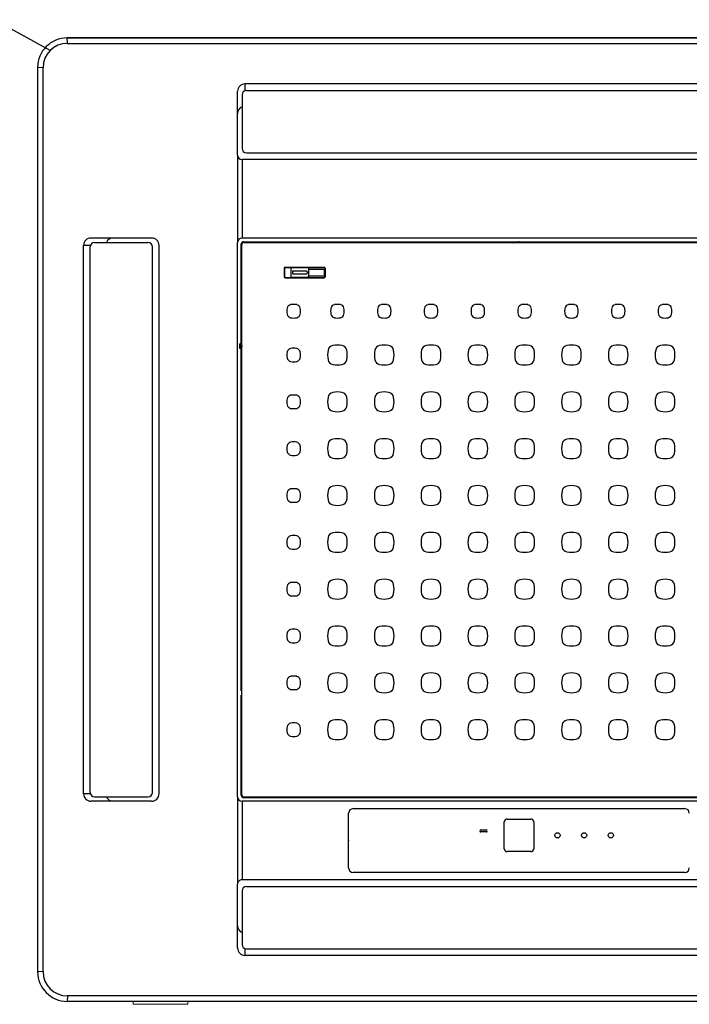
# Model space of a CAD drawing. Header units: millimetres. Extents: x -84458 to 77911, y -55868 to -29230.
# Tile 6 of 103: x 68121 to 68166, y -33570 to -33503. Entities that reach past the tile are written whole.
import ezdxf

# ---------------------------------------------------------------- set-up
doc = ezdxf.new("R2010")
doc.units = ezdxf.units.MM
doc.layers.add('obwód gniazd', color=1, linetype='Continuous', lineweight=25)
doc.layers.add('z -CO', color=7, linetype='Continuous', lineweight=40)

msp = doc.modelspace()

# ---------------------------------------------------------------- linework, layer by layer
at = {"layer": 'obwód gniazd'}
for p, q in [((68122.914, -33505.253), (68097.734, -33491.517)), ((68124.064, -33504.403), (68185.064, -33504.403)), ((68124.064, -33504.403), (68185.064, -33504.403)), ((68185.064, -33504.403), (68124.064, -33504.403)), ((68124.073, -33504.773), (68124.064, -33504.403)), ((68124.073, -33504.773), (68185.054, -33504.773)), ((68122.064, -33506.403), (68122.064, -33567.403)), ((68122.433, -33506.413), (68122.064, -33506.403)), ((68122.433, -33567.394), (68122.433, -33506.413)), ((68173.064, -33507.503), (68136.067, -33507.503)), ((68136.067, -33507.953), (68136.067, -33507.503)), ((68135.564, -33509.503), (68135.564, -33508.003)), ((68136.164, -33507.953), (68172.964, -33507.953)), ((68135.864, -33508.253), (68135.864, -33511.853)), ((68135.564, -33512.303), (68135.564, -33509.503)), ((68135.564, -33512.303), (68135.564, -33511.951)), ((68136.164, -33512.153), (68172.964, -33512.153)), ((68135.564, -33512.303), (68135.564, -33518.203)), ((68173.264, -33512.603), (68135.864, -33512.603)), ((68135.864, -33512.603), (68135.864, -33517.903)), ((68129.764, -33517.903), (68125.664, -33517.903)), ((68173.264, -33517.903), (68135.864, -33517.903)), ((68138.381, -33517.903), (68135.864, -33517.903)), ((68135.964, -33518.153), (68173.164, -33518.153)), ((68125.164, -33555.403), (68125.164, -33518.403)), ((68125.614, -33518.403), (68125.164, -33518.403)), ((68125.614, -33555.303), (68125.614, -33518.503)), ((68125.914, -33518.203), (68129.514, -33518.203)), ((68129.814, -33555.303), (68129.814, -33518.503)), ((68130.264, -33555.403), (68130.264, -33518.403)), ((68135.564, -33555.603), (68135.564, -33518.203)), ((68135.814, -33525.053), (68135.814, -33518.303)), ((68135.856, -33555.461), (68135.856, -33518.345)), ((68136.006, -33518.195), (68173.122, -33518.195)), ((68138.702, -33519.943), (68138.702, -33520.513)), ((68138.724, -33519.943), (68138.724, -33520.513)), ((68138.774, -33519.871), (68141.414, -33519.871)), ((68138.774, -33519.893), (68141.414, -33519.893)), ((68139.164, -33519.893), (68139.164, -33520.563)), ((68139.214, -33519.898), (68140.314, -33519.898)), ((68139.314, -33520.128), (68140.214, -33520.128)), ((68140.364, -33519.893), (68140.364, -33520.563)), ((68140.364, -33520.003), (68141.414, -33520.003)), ((68141.414, -33520.003), (68141.414, -33520.453)), ((68141.464, -33519.943), (68141.464, -33520.513)), ((68141.486, -33519.943), (68141.486, -33520.513)), ((68138.774, -33520.563), (68141.414, -33520.563)), ((68138.774, -33520.585), (68141.414, -33520.585)), ((68139.214, -33520.538), (68140.314, -33520.538)), ((68139.264, -33520.178), (68139.264, -33520.278)), ((68139.314, -33520.328), (68140.214, -33520.328)), ((68140.264, -33520.178), (68140.264, -33520.278)), ((68140.364, -33520.453), (68141.414, -33520.453)), ((68135.662, -33525.203), (68135.898, -33525.203)), ((68135.814, -33525.053), (68135.714, -33525.053)), ((68135.714, -33525.353), (68135.714, -33525.053)), ((68135.714, -33525.053), (68135.732, -33525.071)), ((68135.732, -33525.335), (68135.714, -33525.353)), ((68135.814, -33525.353), (68135.714, -33525.353)), ((68135.832, -33525.071), (68135.732, -33525.071)), ((68135.732, -33525.335), (68135.732, -33525.071)), ((68135.832, -33525.335), (68135.732, -33525.335)), ((68135.832, -33525.071), (68135.814, -33525.053)), ((68135.814, -33525.353), (68135.832, -33525.335)), ((68135.814, -33548.453), (68135.814, -33525.353)), ((68135.832, -33525.335), (68135.832, -33525.071)), ((68135.814, -33555.503), (68135.814, -33548.753)), ((68125.614, -33555.403), (68125.164, -33555.403)), ((68129.764, -33555.903), (68125.664, -33555.903)), ((68125.914, -33555.603), (68129.514, -33555.603)), ((68135.564, -33555.603), (68135.564, -33561.503)), ((68172.843, -33555.903), (68135.864, -33555.903)), ((68135.864, -33555.903), (68135.864, -33561.203)), ((68135.964, -33555.653), (68173.164, -33555.653)), ((68136.006, -33555.611), (68173.122, -33555.611)), ((68144.064, -33555.645), (68165.064, -33555.645)), ((68143.364, -33556.403), (68165.764, -33556.403)), ((68143.064, -33560.403), (68143.064, -33556.703)), ((68153.564, -33559.103), (68153.564, -33557.303)), ((68153.764, -33557.103), (68155.364, -33557.103)), ((68155.564, -33557.303), (68155.564, -33559.103)), ((68151.989, -33557.828), (68152.339, -33557.828)), ((68152.339, -33557.978), (68151.989, -33557.978)), ((68155.364, -33559.303), (68153.764, -33559.303)), ((68173.264, -33561.203), (68135.866, -33561.203)), ((68165.764, -33560.703), (68143.364, -33560.703)), ((68135.564, -33565.803), (68135.564, -33561.503)), ((68135.865, -33561.958), (68135.865, -33565.558)), ((68136.165, -33561.658), (68172.965, -33561.658)), ((68136.064, -33565.841), (68136.064, -33566.303)), ((68136.165, -33565.858), (68172.965, -33565.858)), ((68173.064, -33566.303), (68136.067, -33566.303)), ((68122.433, -33567.394), (68122.064, -33567.403)), ((68124.073, -33569.034), (68124.064, -33569.403)), ((68185.054, -33569.034), (68124.073, -33569.034)), ((68185.064, -33569.403), (68124.064, -33569.403))]:
    msp.add_line(p, q, dxfattribs=at)
for centre in [(68157.164, -33558.203), (68158.964, -33558.203), (68160.764, -33558.203)]:
    msp.add_circle(centre, 0.175, dxfattribs=at)
for centre, radius, start, end in [((68124.064, -33506.403), 2, 90, 180), ((68124.073, -33506.413), 1.64, 90, 180), ((68136.064, -33508.003), 0.5, 89.99998, 180), ((68136.164, -33508.253), 0.3, 90, 180), ((68136.064, -33509.503), 0.5, 113.5632, 180), ((68136.164, -33511.853), 0.3, 180, 270), ((68135.864, -33512.303), 0.3, 180, 269.99998), ((68125.664, -33518.403), 0.5, 90, 180), ((68127.164, -33518.403), 0.5, 90, 156.42182), ((68129.764, -33518.403), 0.5, 0, 90), ((68135.864, -33518.203), 0.3, 90, 180), ((68135.964, -33518.303), 0.15, 90, 180), ((68125.914, -33518.503), 0.3, 90, 180), ((68129.514, -33518.503), 0.3, 0, 90), ((68136.006, -33518.345), 0.15, 90, 180), ((68138.774, -33519.943), 0.072, 90, 180), ((68138.774, -33519.943), 0.05, 90, 180), ((68139.214, -33519.948), 0.05, 90, 180), ((68139.314, -33520.178), 0.05, 90, 180), ((68140.214, -33520.178), 0.05, 0, 90), ((68140.314, -33519.948), 0.05, 0, 90), ((68141.414, -33519.943), 0.072, 0, 90), ((68141.414, -33519.943), 0.05, 0, 90), ((68138.774, -33520.513), 0.072, 180, 270), ((68138.774, -33520.513), 0.05, 180, 270), ((68139.214, -33520.488), 0.05, 180, 270), ((68139.314, -33520.278), 0.05, 180, 270), ((68140.214, -33520.278), 0.05, 270, 0), ((68140.314, -33520.488), 0.05, 270, 0), ((68141.414, -33520.513), 0.05, 270, 0), ((68141.414, -33520.513), 0.072, 270, 0), ((68139.941, -33522.84), 1.05, 168.79736, 191.20264), ((68139.205, -33522.695), 0.3, 101.20264, 168.79736), ((68139.351, -33523.43), 1.05, 78.79736, 101.20264), ((68139.497, -33522.695), 0.3, 11.20264, 78.79736), ((68138.761, -33522.84), 1.05, 348.79736, 11.20264), ((68142.896, -33522.84), 1.05, 168.79736, 191.20264), ((68142.16, -33522.695), 0.3, 101.20264, 168.79736), ((68142.306, -33523.43), 1.05, 78.79736, 101.20264), ((68142.452, -33522.695), 0.3, 11.20264, 78.79736), ((68141.716, -33522.84), 1.05, 348.79736, 11.20264), ((68146.056, -33522.84), 1.05, 168.79736, 191.20264), ((68145.32, -33522.695), 0.3, 101.20264, 168.79736), ((68145.466, -33523.43), 1.05, 78.79736, 101.20264), ((68145.612, -33522.695), 0.3, 11.20264, 78.79736), ((68144.876, -33522.84), 1.05, 348.79736, 11.20264), ((68149.216, -33522.84), 1.05, 168.79736, 191.20264), ((68148.48, -33522.695), 0.3, 101.20264, 168.79736), ((68148.626, -33523.43), 1.05, 78.79736, 101.20264), ((68148.772, -33522.695), 0.3, 11.20264, 78.79736), ((68148.036, -33522.84), 1.05, 348.79736, 11.20264), ((68152.376, -33522.84), 1.05, 168.79736, 191.20264), ((68151.64, -33522.695), 0.3, 101.20264, 168.79736), ((68151.786, -33523.43), 1.05, 78.79736, 101.20264), ((68151.932, -33522.695), 0.3, 11.20264, 78.79736), ((68151.196, -33522.84), 1.05, 348.79736, 11.20264), ((68155.536, -33522.84), 1.05, 168.79736, 191.20264), ((68154.8, -33522.695), 0.3, 101.20264, 168.79736), ((68154.946, -33523.43), 1.05, 78.79736, 101.20264), ((68155.092, -33522.695), 0.3, 11.20264, 78.79736), ((68154.356, -33522.84), 1.05, 348.79736, 11.20264), ((68158.696, -33522.84), 1.05, 168.79736, 191.20264), ((68157.96, -33522.695), 0.3, 101.20264, 168.79736), ((68158.106, -33523.43), 1.05, 78.79736, 101.20264), ((68158.252, -33522.695), 0.3, 11.20264, 78.79736), ((68157.516, -33522.84), 1.05, 348.79736, 11.20264), ((68161.856, -33522.84), 1.05, 168.79736, 191.20264), ((68161.12, -33522.695), 0.3, 101.20264, 168.79736), ((68161.266, -33523.43), 1.05, 78.79736, 101.20264), ((68161.412, -33522.695), 0.3, 11.20264, 78.79736), ((68160.676, -33522.84), 1.05, 348.79736, 11.20264), ((68165.016, -33522.84), 1.05, 168.79736, 191.20264), ((68164.28, -33522.695), 0.3, 101.20264, 168.79736), ((68164.426, -33523.43), 1.05, 78.79736, 101.20264), ((68164.572, -33522.695), 0.3, 11.20264, 78.79736), ((68163.836, -33522.84), 1.05, 348.79736, 11.20264), ((68139.205, -33522.986), 0.3, 191.20264, 258.79736), ((68139.351, -33522.25), 1.05, 258.79736, 281.20264), ((68139.497, -33522.986), 0.3, 281.20264, 348.79736), ((68142.16, -33522.986), 0.3, 191.20264, 258.79736), ((68142.306, -33522.25), 1.05, 258.79736, 281.20264), ((68142.452, -33522.986), 0.3, 281.20264, 348.79736), ((68145.32, -33522.986), 0.3, 191.20264, 258.79736), ((68145.466, -33522.25), 1.05, 258.79736, 281.20264), ((68145.612, -33522.986), 0.3, 281.20264, 348.79736), ((68148.48, -33522.986), 0.3, 191.20264, 258.79736), ((68148.626, -33522.25), 1.05, 258.79736, 281.20264), ((68148.772, -33522.986), 0.3, 281.20264, 348.79736), ((68151.64, -33522.986), 0.3, 191.20264, 258.79736), ((68151.786, -33522.25), 1.05, 258.79736, 281.20264), ((68151.932, -33522.986), 0.3, 281.20264, 348.79736), ((68154.8, -33522.986), 0.3, 191.20264, 258.79736), ((68154.946, -33522.25), 1.05, 258.79736, 281.20264), ((68155.092, -33522.986), 0.3, 281.20264, 348.79736), ((68157.96, -33522.986), 0.3, 191.20264, 258.79736), ((68158.106, -33522.25), 1.05, 258.79736, 281.20264), ((68158.252, -33522.986), 0.3, 281.20264, 348.79736), ((68161.12, -33522.986), 0.3, 191.20264, 258.79736), ((68161.266, -33522.25), 1.05, 258.79736, 281.20264), ((68161.412, -33522.986), 0.3, 281.20264, 348.79736), ((68164.28, -33522.986), 0.3, 191.20264, 258.79736), ((68164.426, -33522.25), 1.05, 258.79736, 281.20264), ((68164.572, -33522.986), 0.3, 281.20264, 348.79736), ((68139.205, -33525.65), 0.3, 101.20264, 168.79736), ((68139.351, -33526.385), 1.05, 78.79736, 101.20264), ((68139.497, -33525.65), 0.3, 11.20264, 78.79736), ((68143.287, -33525.795), 1.646, 168.83023, 191.16977), ((68142.065, -33525.554), 0.4, 101.16977, 168.83023), ((68142.306, -33526.776), 1.646, 78.83023, 101.16977), ((68142.548, -33525.554), 0.4, 11.16977, 78.83023), ((68141.325, -33525.795), 1.646, 348.83023, 11.16977), ((68146.447, -33525.795), 1.646, 168.83023, 191.16977), ((68145.225, -33525.554), 0.4, 101.16977, 168.83023), ((68145.466, -33526.776), 1.646, 78.83023, 101.16977), ((68145.708, -33525.554), 0.4, 11.16977, 78.83023), ((68144.485, -33525.795), 1.646, 348.83023, 11.16977), ((68149.607, -33525.795), 1.646, 168.83023, 191.16977), ((68148.385, -33525.554), 0.4, 101.16977, 168.83023), ((68148.626, -33526.776), 1.646, 78.83023, 101.16977), ((68148.868, -33525.554), 0.4, 11.16977, 78.83023), ((68147.645, -33525.795), 1.646, 348.83023, 11.16977), ((68152.767, -33525.795), 1.646, 168.83023, 191.16977), ((68151.545, -33525.554), 0.4, 101.16977, 168.83023), ((68151.786, -33526.776), 1.646, 78.83023, 101.16977), ((68152.028, -33525.554), 0.4, 11.16977, 78.83023), ((68150.805, -33525.795), 1.646, 348.83023, 11.16977), ((68155.927, -33525.795), 1.646, 168.83023, 191.16977), ((68154.705, -33525.554), 0.4, 101.16977, 168.83023), ((68154.946, -33526.776), 1.646, 78.83023, 101.16977), ((68155.188, -33525.554), 0.4, 11.16977, 78.83023), ((68153.965, -33525.795), 1.646, 348.83023, 11.16977), ((68159.087, -33525.795), 1.646, 168.83023, 191.16977), ((68157.865, -33525.554), 0.4, 101.16977, 168.83023), ((68158.106, -33526.776), 1.646, 78.83023, 101.16977), ((68158.348, -33525.554), 0.4, 11.16977, 78.83023), ((68157.125, -33525.795), 1.646, 348.83023, 11.16977), ((68162.247, -33525.795), 1.646, 168.83023, 191.16977), ((68161.025, -33525.554), 0.4, 101.16977, 168.83023), ((68161.266, -33526.776), 1.646, 78.83023, 101.16977), ((68161.508, -33525.554), 0.4, 11.16977, 78.83023), ((68160.285, -33525.795), 1.646, 348.83023, 11.16977), ((68165.407, -33525.795), 1.646, 168.83023, 191.16977), ((68164.185, -33525.554), 0.4, 101.16977, 168.83023), ((68164.426, -33526.776), 1.646, 78.83023, 101.16977), ((68164.668, -33525.554), 0.4, 11.16977, 78.83023), ((68163.445, -33525.795), 1.646, 348.83023, 11.16977), ((68139.941, -33525.795), 1.05, 168.79736, 191.20264), ((68139.205, -33525.941), 0.3, 191.20264, 258.79736), ((68139.497, -33525.941), 0.3, 281.20264, 348.79736), ((68138.761, -33525.795), 1.05, 348.79736, 11.20264), ((68142.065, -33526.037), 0.4, 191.16977, 258.83023), ((68142.548, -33526.037), 0.4, 281.16977, 348.83023), ((68145.225, -33526.037), 0.4, 191.16977, 258.83023), ((68145.708, -33526.037), 0.4, 281.16977, 348.83023), ((68148.385, -33526.037), 0.4, 191.16977, 258.83023), ((68148.868, -33526.037), 0.4, 281.16977, 348.83023), ((68151.545, -33526.037), 0.4, 191.16977, 258.83023), ((68152.028, -33526.037), 0.4, 281.16977, 348.83023), ((68154.705, -33526.037), 0.4, 191.16977, 258.83023), ((68155.188, -33526.037), 0.4, 281.16977, 348.83023), ((68157.865, -33526.037), 0.4, 191.16977, 258.83023), ((68158.348, -33526.037), 0.4, 281.16977, 348.83023), ((68161.025, -33526.037), 0.4, 191.16977, 258.83023), ((68161.508, -33526.037), 0.4, 281.16977, 348.83023), ((68164.185, -33526.037), 0.4, 191.16977, 258.83023), ((68164.668, -33526.037), 0.4, 281.16977, 348.83023), ((68139.351, -33525.205), 1.05, 258.79736, 281.20264), ((68142.306, -33524.814), 1.646, 258.83023, 281.16977), ((68145.466, -33524.814), 1.646, 258.83023, 281.16977), ((68148.626, -33524.814), 1.646, 258.83023, 281.16977), ((68151.786, -33524.814), 1.646, 258.83023, 281.16977), ((68154.946, -33524.814), 1.646, 258.83023, 281.16977), ((68158.106, -33524.814), 1.646, 258.83023, 281.16977), ((68161.266, -33524.814), 1.646, 258.83023, 281.16977), ((68164.426, -33524.814), 1.646, 258.83023, 281.16977), ((68139.941, -33528.955), 1.05, 168.79736, 191.20264), ((68139.205, -33528.81), 0.3, 101.20264, 168.79736), ((68139.351, -33529.545), 1.05, 78.79736, 101.20264), ((68139.497, -33528.81), 0.3, 11.20264, 78.79736), ((68138.761, -33528.955), 1.05, 348.79736, 11.20264), ((68143.287, -33528.955), 1.646, 168.83023, 191.16977), ((68142.065, -33528.714), 0.4, 101.16977, 168.83023), ((68142.306, -33529.936), 1.646, 78.83023, 101.16977), ((68142.548, -33528.714), 0.4, 11.16977, 78.83023), ((68141.325, -33528.955), 1.646, 348.83023, 11.16977), ((68146.447, -33528.955), 1.646, 168.83023, 191.16977), ((68145.225, -33528.714), 0.4, 101.16977, 168.83023), ((68145.466, -33529.936), 1.646, 78.83023, 101.16977), ((68145.708, -33528.714), 0.4, 11.16977, 78.83023), ((68144.485, -33528.955), 1.646, 348.83023, 11.16977), ((68149.607, -33528.955), 1.646, 168.83023, 191.16977), ((68148.385, -33528.714), 0.4, 101.16977, 168.83023), ((68148.626, -33529.936), 1.646, 78.83023, 101.16977), ((68148.868, -33528.714), 0.4, 11.16977, 78.83023), ((68147.645, -33528.955), 1.646, 348.83023, 11.16977), ((68152.767, -33528.955), 1.646, 168.83023, 191.16977), ((68151.545, -33528.714), 0.4, 101.16977, 168.83023), ((68151.786, -33529.936), 1.646, 78.83023, 101.16977), ((68152.028, -33528.714), 0.4, 11.16977, 78.83023), ((68150.805, -33528.955), 1.646, 348.83023, 11.16977), ((68155.927, -33528.955), 1.646, 168.83023, 191.16977), ((68154.705, -33528.714), 0.4, 101.16977, 168.83023), ((68154.946, -33529.936), 1.646, 78.83023, 101.16977), ((68155.188, -33528.714), 0.4, 11.16977, 78.83023), ((68153.965, -33528.955), 1.646, 348.83023, 11.16977), ((68159.087, -33528.955), 1.646, 168.83023, 191.16977), ((68157.865, -33528.714), 0.4, 101.16977, 168.83023), ((68158.106, -33529.936), 1.646, 78.83023, 101.16977), ((68158.348, -33528.714), 0.4, 11.16977, 78.83023), ((68157.125, -33528.955), 1.646, 348.83023, 11.16977), ((68162.247, -33528.955), 1.646, 168.83023, 191.16977), ((68161.025, -33528.714), 0.4, 101.16977, 168.83023), ((68161.266, -33529.936), 1.646, 78.83023, 101.16977), ((68161.508, -33528.714), 0.4, 11.16977, 78.83023), ((68160.285, -33528.955), 1.646, 348.83023, 11.16977), ((68165.407, -33528.955), 1.646, 168.83023, 191.16977), ((68164.185, -33528.714), 0.4, 101.16977, 168.83023), ((68164.426, -33529.936), 1.646, 78.83023, 101.16977), ((68164.668, -33528.714), 0.4, 11.16977, 78.83023), ((68163.445, -33528.955), 1.646, 348.83023, 11.16977), ((68139.205, -33529.101), 0.3, 191.20264, 258.79736), ((68139.351, -33528.365), 1.05, 258.79736, 281.20264), ((68139.497, -33529.101), 0.3, 281.20264, 348.79736), ((68142.065, -33529.197), 0.4, 191.16977, 258.83023), ((68142.548, -33529.197), 0.4, 281.16977, 348.83023), ((68145.225, -33529.197), 0.4, 191.16977, 258.83023), ((68145.708, -33529.197), 0.4, 281.16977, 348.83023), ((68148.385, -33529.197), 0.4, 191.16977, 258.83023), ((68148.868, -33529.197), 0.4, 281.16977, 348.83023), ((68151.545, -33529.197), 0.4, 191.16977, 258.83023), ((68152.028, -33529.197), 0.4, 281.16977, 348.83023), ((68154.705, -33529.197), 0.4, 191.16977, 258.83023), ((68155.188, -33529.197), 0.4, 281.16977, 348.83023), ((68157.865, -33529.197), 0.4, 191.16977, 258.83023), ((68158.348, -33529.197), 0.4, 281.16977, 348.83023), ((68161.025, -33529.197), 0.4, 191.16977, 258.83023), ((68161.508, -33529.197), 0.4, 281.16977, 348.83023), ((68164.185, -33529.197), 0.4, 191.16977, 258.83023), ((68164.668, -33529.197), 0.4, 281.16977, 348.83023), ((68142.306, -33527.974), 1.646, 258.83023, 281.16977), ((68145.466, -33527.974), 1.646, 258.83023, 281.16977), ((68148.626, -33527.974), 1.646, 258.83023, 281.16977), ((68151.786, -33527.974), 1.646, 258.83023, 281.16977), ((68154.946, -33527.974), 1.646, 258.83023, 281.16977), ((68158.106, -33527.974), 1.646, 258.83023, 281.16977), ((68161.266, -33527.974), 1.646, 258.83023, 281.16977), ((68164.426, -33527.974), 1.646, 258.83023, 281.16977), ((68142.306, -33533.096), 1.646, 78.83023, 101.16977), ((68145.466, -33533.096), 1.646, 78.83023, 101.16977), ((68148.626, -33533.096), 1.646, 78.83023, 101.16977), ((68151.786, -33533.096), 1.646, 78.83023, 101.16977), ((68154.946, -33533.096), 1.646, 78.83023, 101.16977), ((68158.106, -33533.096), 1.646, 78.83023, 101.16977), ((68161.266, -33533.096), 1.646, 78.83023, 101.16977), ((68164.426, -33533.096), 1.646, 78.83023, 101.16977), ((68139.941, -33532.115), 1.05, 168.79736, 191.20264), ((68139.205, -33531.97), 0.3, 101.20264, 168.79736), ((68139.351, -33532.705), 1.05, 78.79736, 101.20264), ((68139.497, -33531.97), 0.3, 11.20264, 78.79736), ((68138.761, -33532.115), 1.05, 348.79736, 11.20264), ((68143.287, -33532.115), 1.646, 168.83023, 191.16977), ((68142.065, -33531.874), 0.4, 101.16977, 168.83023), ((68142.548, -33531.874), 0.4, 11.16977, 78.83023), ((68141.325, -33532.115), 1.646, 348.83023, 11.16977), ((68146.447, -33532.115), 1.646, 168.83023, 191.16977), ((68145.225, -33531.874), 0.4, 101.16977, 168.83023), ((68145.708, -33531.874), 0.4, 11.16977, 78.83023), ((68144.485, -33532.115), 1.646, 348.83023, 11.16977), ((68149.607, -33532.115), 1.646, 168.83023, 191.16977), ((68148.385, -33531.874), 0.4, 101.16977, 168.83023), ((68148.868, -33531.874), 0.4, 11.16977, 78.83023), ((68147.645, -33532.115), 1.646, 348.83023, 11.16977), ((68152.767, -33532.115), 1.646, 168.83023, 191.16977), ((68151.545, -33531.874), 0.4, 101.16977, 168.83023), ((68152.028, -33531.874), 0.4, 11.16977, 78.83023), ((68150.805, -33532.115), 1.646, 348.83023, 11.16977), ((68155.927, -33532.115), 1.646, 168.83023, 191.16977), ((68154.705, -33531.874), 0.4, 101.16977, 168.83023), ((68155.188, -33531.874), 0.4, 11.16977, 78.83023), ((68153.965, -33532.115), 1.646, 348.83023, 11.16977), ((68159.087, -33532.115), 1.646, 168.83023, 191.16977), ((68157.865, -33531.874), 0.4, 101.16977, 168.83023), ((68158.348, -33531.874), 0.4, 11.16977, 78.83023), ((68157.125, -33532.115), 1.646, 348.83023, 11.16977), ((68162.247, -33532.115), 1.646, 168.83023, 191.16977), ((68161.025, -33531.874), 0.4, 101.16977, 168.83023), ((68161.508, -33531.874), 0.4, 11.16977, 78.83023), ((68160.285, -33532.115), 1.646, 348.83023, 11.16977), ((68165.407, -33532.115), 1.646, 168.83023, 191.16977), ((68164.185, -33531.874), 0.4, 101.16977, 168.83023), ((68164.668, -33531.874), 0.4, 11.16977, 78.83023), ((68163.445, -33532.115), 1.646, 348.83023, 11.16977), ((68139.205, -33532.261), 0.3, 191.20264, 258.79736), ((68139.351, -33531.525), 1.05, 258.79736, 281.20264), ((68139.497, -33532.261), 0.3, 281.20264, 348.79736), ((68142.065, -33532.357), 0.4, 191.16977, 258.83023), ((68142.306, -33531.134), 1.646, 258.83023, 281.16977), ((68142.548, -33532.357), 0.4, 281.16977, 348.83023), ((68145.225, -33532.357), 0.4, 191.16977, 258.83023), ((68145.466, -33531.134), 1.646, 258.83023, 281.16977), ((68145.708, -33532.357), 0.4, 281.16977, 348.83023), ((68148.385, -33532.357), 0.4, 191.16977, 258.83023), ((68148.626, -33531.134), 1.646, 258.83023, 281.16977), ((68148.868, -33532.357), 0.4, 281.16977, 348.83023), ((68151.545, -33532.357), 0.4, 191.16977, 258.83023), ((68151.786, -33531.134), 1.646, 258.83023, 281.16977), ((68152.028, -33532.357), 0.4, 281.16977, 348.83023), ((68154.705, -33532.357), 0.4, 191.16977, 258.83023), ((68154.946, -33531.134), 1.646, 258.83023, 281.16977), ((68155.188, -33532.357), 0.4, 281.16977, 348.83023), ((68157.865, -33532.357), 0.4, 191.16977, 258.83023), ((68158.106, -33531.134), 1.646, 258.83023, 281.16977), ((68158.348, -33532.357), 0.4, 281.16977, 348.83023), ((68161.025, -33532.357), 0.4, 191.16977, 258.83023), ((68161.266, -33531.134), 1.646, 258.83023, 281.16977), ((68161.508, -33532.357), 0.4, 281.16977, 348.83023), ((68164.185, -33532.357), 0.4, 191.16977, 258.83023), ((68164.426, -33531.134), 1.646, 258.83023, 281.16977), ((68164.668, -33532.357), 0.4, 281.16977, 348.83023), ((68142.065, -33535.034), 0.4, 101.16977, 168.83023), ((68142.306, -33536.256), 1.646, 78.83023, 101.16977), ((68142.548, -33535.034), 0.4, 11.16977, 78.83023), ((68145.225, -33535.034), 0.4, 101.16977, 168.83023), ((68145.466, -33536.256), 1.646, 78.83023, 101.16977), ((68145.708, -33535.034), 0.4, 11.16977, 78.83023), ((68148.385, -33535.034), 0.4, 101.16977, 168.83023), ((68148.626, -33536.256), 1.646, 78.83023, 101.16977), ((68148.868, -33535.034), 0.4, 11.16977, 78.83023), ((68151.545, -33535.034), 0.4, 101.16977, 168.83023), ((68151.786, -33536.256), 1.646, 78.83023, 101.16977), ((68152.028, -33535.034), 0.4, 11.16977, 78.83023), ((68154.705, -33535.034), 0.4, 101.16977, 168.83023), ((68154.946, -33536.256), 1.646, 78.83023, 101.16977), ((68155.188, -33535.034), 0.4, 11.16977, 78.83023), ((68157.865, -33535.034), 0.4, 101.16977, 168.83023), ((68158.106, -33536.256), 1.646, 78.83023, 101.16977), ((68158.348, -33535.034), 0.4, 11.16977, 78.83023), ((68161.025, -33535.034), 0.4, 101.16977, 168.83023), ((68161.266, -33536.256), 1.646, 78.83023, 101.16977), ((68161.508, -33535.034), 0.4, 11.16977, 78.83023), ((68164.185, -33535.034), 0.4, 101.16977, 168.83023), ((68164.426, -33536.256), 1.646, 78.83023, 101.16977), ((68164.668, -33535.034), 0.4, 11.16977, 78.83023), ((68139.941, -33535.275), 1.05, 168.79736, 191.20264), ((68139.205, -33535.13), 0.3, 101.20264, 168.79736), ((68139.351, -33535.865), 1.05, 78.79736, 101.20264), ((68139.497, -33535.13), 0.3, 11.20264, 78.79736), ((68138.761, -33535.275), 1.05, 348.79736, 11.20264), ((68143.287, -33535.275), 1.646, 168.83023, 191.16977), ((68141.325, -33535.275), 1.646, 348.83023, 11.16977), ((68146.447, -33535.275), 1.646, 168.83023, 191.16977), ((68144.485, -33535.275), 1.646, 348.83023, 11.16977), ((68149.607, -33535.275), 1.646, 168.83023, 191.16977), ((68147.645, -33535.275), 1.646, 348.83023, 11.16977), ((68152.767, -33535.275), 1.646, 168.83023, 191.16977), ((68150.805, -33535.275), 1.646, 348.83023, 11.16977), ((68155.927, -33535.275), 1.646, 168.83023, 191.16977), ((68153.965, -33535.275), 1.646, 348.83023, 11.16977), ((68159.087, -33535.275), 1.646, 168.83023, 191.16977), ((68157.125, -33535.275), 1.646, 348.83023, 11.16977), ((68162.247, -33535.275), 1.646, 168.83023, 191.16977), ((68160.285, -33535.275), 1.646, 348.83023, 11.16977), ((68165.407, -33535.275), 1.646, 168.83023, 191.16977), ((68163.445, -33535.275), 1.646, 348.83023, 11.16977), ((68139.205, -33535.421), 0.3, 191.20264, 258.79736), ((68139.351, -33534.685), 1.05, 258.79736, 281.20264), ((68139.497, -33535.421), 0.3, 281.20264, 348.79736), ((68142.065, -33535.517), 0.4, 191.16977, 258.83023), ((68142.306, -33534.294), 1.646, 258.83023, 281.16977), ((68142.548, -33535.517), 0.4, 281.16977, 348.83023), ((68145.225, -33535.517), 0.4, 191.16977, 258.83023), ((68145.466, -33534.294), 1.646, 258.83023, 281.16977), ((68145.708, -33535.517), 0.4, 281.16977, 348.83023), ((68148.385, -33535.517), 0.4, 191.16977, 258.83023), ((68148.626, -33534.294), 1.646, 258.83023, 281.16977), ((68148.868, -33535.517), 0.4, 281.16977, 348.83023), ((68151.545, -33535.517), 0.4, 191.16977, 258.83023), ((68151.786, -33534.294), 1.646, 258.83023, 281.16977), ((68152.028, -33535.517), 0.4, 281.16977, 348.83023), ((68154.705, -33535.517), 0.4, 191.16977, 258.83023), ((68154.946, -33534.294), 1.646, 258.83023, 281.16977), ((68155.188, -33535.517), 0.4, 281.16977, 348.83023), ((68157.865, -33535.517), 0.4, 191.16977, 258.83023), ((68158.106, -33534.294), 1.646, 258.83023, 281.16977), ((68158.348, -33535.517), 0.4, 281.16977, 348.83023), ((68161.025, -33535.517), 0.4, 191.16977, 258.83023), ((68161.266, -33534.294), 1.646, 258.83023, 281.16977), ((68161.508, -33535.517), 0.4, 281.16977, 348.83023), ((68164.185, -33535.517), 0.4, 191.16977, 258.83023), ((68164.426, -33534.294), 1.646, 258.83023, 281.16977), ((68164.668, -33535.517), 0.4, 281.16977, 348.83023), ((68139.205, -33538.29), 0.3, 101.20264, 168.79736), ((68139.351, -33539.025), 1.05, 78.79736, 101.20264), ((68139.497, -33538.29), 0.3, 11.20264, 78.79736), ((68142.065, -33538.194), 0.4, 101.16977, 168.83023), ((68142.306, -33539.416), 1.646, 78.83023, 101.16977), ((68142.548, -33538.194), 0.4, 11.16977, 78.83023), ((68145.225, -33538.194), 0.4, 101.16977, 168.83023), ((68145.466, -33539.416), 1.646, 78.83023, 101.16977), ((68145.708, -33538.194), 0.4, 11.16977, 78.83023), ((68148.385, -33538.194), 0.4, 101.16977, 168.83023), ((68148.626, -33539.416), 1.646, 78.83023, 101.16977), ((68148.868, -33538.194), 0.4, 11.16977, 78.83023), ((68151.545, -33538.194), 0.4, 101.16977, 168.83023), ((68151.786, -33539.416), 1.646, 78.83023, 101.16977), ((68152.028, -33538.194), 0.4, 11.16977, 78.83023), ((68154.705, -33538.194), 0.4, 101.16977, 168.83023), ((68154.946, -33539.416), 1.646, 78.83023, 101.16977), ((68155.188, -33538.194), 0.4, 11.16977, 78.83023), ((68157.865, -33538.194), 0.4, 101.16977, 168.83023), ((68158.106, -33539.416), 1.646, 78.83023, 101.16977), ((68158.348, -33538.194), 0.4, 11.16977, 78.83023), ((68161.025, -33538.194), 0.4, 101.16977, 168.83023), ((68161.266, -33539.416), 1.646, 78.83023, 101.16977), ((68161.508, -33538.194), 0.4, 11.16977, 78.83023), ((68164.185, -33538.194), 0.4, 101.16977, 168.83023), ((68164.426, -33539.416), 1.646, 78.83023, 101.16977), ((68164.668, -33538.194), 0.4, 11.16977, 78.83023), ((68139.941, -33538.435), 1.05, 168.79736, 191.20264), ((68139.205, -33538.581), 0.3, 191.20264, 258.79736), ((68139.497, -33538.581), 0.3, 281.20264, 348.79736), ((68138.761, -33538.435), 1.05, 348.79736, 11.20264), ((68143.287, -33538.435), 1.646, 168.83023, 191.16977), ((68142.065, -33538.677), 0.4, 191.16977, 258.83023), ((68142.548, -33538.677), 0.4, 281.16977, 348.83023), ((68141.325, -33538.435), 1.646, 348.83023, 11.16977), ((68146.447, -33538.435), 1.646, 168.83023, 191.16977), ((68145.225, -33538.677), 0.4, 191.16977, 258.83023), ((68145.708, -33538.677), 0.4, 281.16977, 348.83023), ((68144.485, -33538.435), 1.646, 348.83023, 11.16977), ((68149.607, -33538.435), 1.646, 168.83023, 191.16977), ((68148.385, -33538.677), 0.4, 191.16977, 258.83023), ((68148.868, -33538.677), 0.4, 281.16977, 348.83023), ((68147.645, -33538.435), 1.646, 348.83023, 11.16977), ((68152.767, -33538.435), 1.646, 168.83023, 191.16977), ((68151.545, -33538.677), 0.4, 191.16977, 258.83023), ((68152.028, -33538.677), 0.4, 281.16977, 348.83023), ((68150.805, -33538.435), 1.646, 348.83023, 11.16977), ((68155.927, -33538.435), 1.646, 168.83023, 191.16977), ((68154.705, -33538.677), 0.4, 191.16977, 258.83023), ((68155.188, -33538.677), 0.4, 281.16977, 348.83023), ((68153.965, -33538.435), 1.646, 348.83023, 11.16977), ((68159.087, -33538.435), 1.646, 168.83023, 191.16977), ((68157.865, -33538.677), 0.4, 191.16977, 258.83023), ((68158.348, -33538.677), 0.4, 281.16977, 348.83023), ((68157.125, -33538.435), 1.646, 348.83023, 11.16977), ((68162.247, -33538.435), 1.646, 168.83023, 191.16977), ((68161.025, -33538.677), 0.4, 191.16977, 258.83023), ((68161.508, -33538.677), 0.4, 281.16977, 348.83023), ((68160.285, -33538.435), 1.646, 348.83023, 11.16977), ((68165.407, -33538.435), 1.646, 168.83023, 191.16977), ((68164.185, -33538.677), 0.4, 191.16977, 258.83023), ((68164.668, -33538.677), 0.4, 281.16977, 348.83023), ((68163.445, -33538.435), 1.646, 348.83023, 11.16977), ((68139.351, -33537.845), 1.05, 258.79736, 281.20264), ((68142.306, -33537.454), 1.646, 258.83023, 281.16977), ((68145.466, -33537.454), 1.646, 258.83023, 281.16977), ((68148.626, -33537.454), 1.646, 258.83023, 281.16977), ((68151.786, -33537.454), 1.646, 258.83023, 281.16977), ((68154.946, -33537.454), 1.646, 258.83023, 281.16977), ((68158.106, -33537.454), 1.646, 258.83023, 281.16977), ((68161.266, -33537.454), 1.646, 258.83023, 281.16977), ((68164.426, -33537.454), 1.646, 258.83023, 281.16977), ((68139.941, -33541.595), 1.05, 168.79736, 191.20264), ((68139.205, -33541.45), 0.3, 101.20264, 168.79736), ((68139.351, -33542.185), 1.05, 78.79736, 101.20264), ((68139.497, -33541.45), 0.3, 11.20264, 78.79736), ((68138.761, -33541.595), 1.05, 348.79736, 11.20264), ((68143.287, -33541.595), 1.646, 168.83023, 191.16977), ((68142.065, -33541.354), 0.4, 101.16977, 168.83023), ((68142.306, -33542.576), 1.646, 78.83023, 101.16977), ((68142.548, -33541.354), 0.4, 11.16977, 78.83023), ((68141.325, -33541.595), 1.646, 348.83023, 11.16977), ((68146.447, -33541.595), 1.646, 168.83023, 191.16977), ((68145.225, -33541.354), 0.4, 101.16977, 168.83023), ((68145.466, -33542.576), 1.646, 78.83023, 101.16977), ((68145.708, -33541.354), 0.4, 11.16977, 78.83023), ((68144.485, -33541.595), 1.646, 348.83023, 11.16977), ((68149.607, -33541.595), 1.646, 168.83023, 191.16977), ((68148.385, -33541.354), 0.4, 101.16977, 168.83023), ((68148.626, -33542.576), 1.646, 78.83023, 101.16977), ((68148.868, -33541.354), 0.4, 11.16977, 78.83023), ((68147.645, -33541.595), 1.646, 348.83023, 11.16977), ((68152.767, -33541.595), 1.646, 168.83023, 191.16977), ((68151.545, -33541.354), 0.4, 101.16977, 168.83023), ((68151.786, -33542.576), 1.646, 78.83023, 101.16977), ((68152.028, -33541.354), 0.4, 11.16977, 78.83023), ((68150.805, -33541.595), 1.646, 348.83023, 11.16977), ((68155.927, -33541.595), 1.646, 168.83023, 191.16977), ((68154.705, -33541.354), 0.4, 101.16977, 168.83023), ((68154.946, -33542.576), 1.646, 78.83023, 101.16977), ((68155.188, -33541.354), 0.4, 11.16977, 78.83023), ((68153.965, -33541.595), 1.646, 348.83023, 11.16977), ((68159.087, -33541.595), 1.646, 168.83023, 191.16977), ((68157.865, -33541.354), 0.4, 101.16977, 168.83023), ((68158.106, -33542.576), 1.646, 78.83023, 101.16977), ((68158.348, -33541.354), 0.4, 11.16977, 78.83023), ((68157.125, -33541.595), 1.646, 348.83023, 11.16977), ((68162.247, -33541.595), 1.646, 168.83023, 191.16977), ((68161.025, -33541.354), 0.4, 101.16977, 168.83023), ((68161.266, -33542.576), 1.646, 78.83023, 101.16977), ((68161.508, -33541.354), 0.4, 11.16977, 78.83023), ((68160.285, -33541.595), 1.646, 348.83023, 11.16977), ((68165.407, -33541.595), 1.646, 168.83023, 191.16977), ((68164.185, -33541.354), 0.4, 101.16977, 168.83023), ((68164.426, -33542.576), 1.646, 78.83023, 101.16977), ((68164.668, -33541.354), 0.4, 11.16977, 78.83023), ((68163.445, -33541.595), 1.646, 348.83023, 11.16977), ((68139.205, -33541.741), 0.3, 191.20264, 258.79736), ((68139.351, -33541.005), 1.05, 258.79736, 281.20264), ((68139.497, -33541.741), 0.3, 281.20264, 348.79736), ((68142.065, -33541.837), 0.4, 191.16977, 258.83023), ((68142.548, -33541.837), 0.4, 281.16977, 348.83023), ((68145.225, -33541.837), 0.4, 191.16977, 258.83023), ((68145.708, -33541.837), 0.4, 281.16977, 348.83023), ((68148.385, -33541.837), 0.4, 191.16977, 258.83023), ((68148.868, -33541.837), 0.4, 281.16977, 348.83023), ((68151.545, -33541.837), 0.4, 191.16977, 258.83023), ((68152.028, -33541.837), 0.4, 281.16977, 348.83023), ((68154.705, -33541.837), 0.4, 191.16977, 258.83023), ((68155.188, -33541.837), 0.4, 281.16977, 348.83023), ((68157.865, -33541.837), 0.4, 191.16977, 258.83023), ((68158.348, -33541.837), 0.4, 281.16977, 348.83023), ((68161.025, -33541.837), 0.4, 191.16977, 258.83023), ((68161.508, -33541.837), 0.4, 281.16977, 348.83023), ((68164.185, -33541.837), 0.4, 191.16977, 258.83023), ((68164.668, -33541.837), 0.4, 281.16977, 348.83023), ((68142.306, -33540.614), 1.646, 258.83023, 281.16977), ((68145.466, -33540.614), 1.646, 258.83023, 281.16977), ((68148.626, -33540.614), 1.646, 258.83023, 281.16977), ((68151.786, -33540.614), 1.646, 258.83023, 281.16977), ((68154.946, -33540.614), 1.646, 258.83023, 281.16977), ((68158.106, -33540.614), 1.646, 258.83023, 281.16977), ((68161.266, -33540.614), 1.646, 258.83023, 281.16977), ((68164.426, -33540.614), 1.646, 258.83023, 281.16977), ((68139.941, -33544.755), 1.05, 168.79736, 191.20264), ((68139.205, -33544.61), 0.3, 101.20264, 168.79736), ((68139.351, -33545.345), 1.05, 78.79736, 101.20264), ((68139.497, -33544.61), 0.3, 11.20264, 78.79736), ((68138.761, -33544.755), 1.05, 348.79736, 11.20264), ((68143.287, -33544.755), 1.646, 168.83023, 191.16977), ((68142.065, -33544.514), 0.4, 101.16977, 168.83023), ((68142.306, -33545.736), 1.646, 78.83023, 101.16977), ((68142.548, -33544.514), 0.4, 11.16977, 78.83023), ((68141.325, -33544.755), 1.646, 348.83023, 11.16977), ((68146.447, -33544.755), 1.646, 168.83023, 191.16977), ((68145.225, -33544.514), 0.4, 101.16977, 168.83023), ((68145.466, -33545.736), 1.646, 78.83023, 101.16977), ((68145.708, -33544.514), 0.4, 11.16977, 78.83023), ((68144.485, -33544.755), 1.646, 348.83023, 11.16977), ((68149.607, -33544.755), 1.646, 168.83023, 191.16977), ((68148.385, -33544.514), 0.4, 101.16977, 168.83023), ((68148.626, -33545.736), 1.646, 78.83023, 101.16977), ((68148.868, -33544.514), 0.4, 11.16977, 78.83023), ((68147.645, -33544.755), 1.646, 348.83023, 11.16977), ((68152.767, -33544.755), 1.646, 168.83023, 191.16977), ((68151.545, -33544.514), 0.4, 101.16977, 168.83023), ((68151.786, -33545.736), 1.646, 78.83023, 101.16977), ((68152.028, -33544.514), 0.4, 11.16977, 78.83023), ((68150.805, -33544.755), 1.646, 348.83023, 11.16977), ((68155.927, -33544.755), 1.646, 168.83023, 191.16977), ((68154.705, -33544.514), 0.4, 101.16977, 168.83023), ((68154.946, -33545.736), 1.646, 78.83023, 101.16977), ((68155.188, -33544.514), 0.4, 11.16977, 78.83023), ((68153.965, -33544.755), 1.646, 348.83023, 11.16977), ((68159.087, -33544.755), 1.646, 168.83023, 191.16977), ((68157.865, -33544.514), 0.4, 101.16977, 168.83023), ((68158.106, -33545.736), 1.646, 78.83023, 101.16977), ((68158.348, -33544.514), 0.4, 11.16977, 78.83023), ((68157.125, -33544.755), 1.646, 348.83023, 11.16977), ((68162.247, -33544.755), 1.646, 168.83023, 191.16977), ((68161.025, -33544.514), 0.4, 101.16977, 168.83023), ((68161.266, -33545.736), 1.646, 78.83023, 101.16977), ((68161.508, -33544.514), 0.4, 11.16977, 78.83023), ((68160.285, -33544.755), 1.646, 348.83023, 11.16977), ((68165.407, -33544.755), 1.646, 168.83023, 191.16977), ((68164.185, -33544.514), 0.4, 101.16977, 168.83023), ((68164.426, -33545.736), 1.646, 78.83023, 101.16977), ((68164.668, -33544.514), 0.4, 11.16977, 78.83023), ((68163.445, -33544.755), 1.646, 348.83023, 11.16977), ((68139.205, -33544.901), 0.3, 191.20264, 258.79736), ((68139.351, -33544.165), 1.05, 258.79736, 281.20264), ((68139.497, -33544.901), 0.3, 281.20264, 348.79736), ((68142.065, -33544.997), 0.4, 191.16977, 258.83023), ((68142.306, -33543.774), 1.646, 258.83023, 281.16977), ((68142.548, -33544.997), 0.4, 281.16977, 348.83023), ((68145.225, -33544.997), 0.4, 191.16977, 258.83023), ((68145.466, -33543.774), 1.646, 258.83023, 281.16977), ((68145.708, -33544.997), 0.4, 281.16977, 348.83023), ((68148.385, -33544.997), 0.4, 191.16977, 258.83023), ((68148.626, -33543.774), 1.646, 258.83023, 281.16977), ((68148.868, -33544.997), 0.4, 281.16977, 348.83023), ((68151.545, -33544.997), 0.4, 191.16977, 258.83023), ((68151.786, -33543.774), 1.646, 258.83023, 281.16977), ((68152.028, -33544.997), 0.4, 281.16977, 348.83023), ((68154.705, -33544.997), 0.4, 191.16977, 258.83023), ((68154.946, -33543.774), 1.646, 258.83023, 281.16977), ((68155.188, -33544.997), 0.4, 281.16977, 348.83023), ((68157.865, -33544.997), 0.4, 191.16977, 258.83023), ((68158.106, -33543.774), 1.646, 258.83023, 281.16977), ((68158.348, -33544.997), 0.4, 281.16977, 348.83023), ((68161.025, -33544.997), 0.4, 191.16977, 258.83023), ((68161.266, -33543.774), 1.646, 258.83023, 281.16977), ((68161.508, -33544.997), 0.4, 281.16977, 348.83023), ((68164.185, -33544.997), 0.4, 191.16977, 258.83023), ((68164.426, -33543.774), 1.646, 258.83023, 281.16977), ((68164.668, -33544.997), 0.4, 281.16977, 348.83023), ((68142.065, -33547.674), 0.4, 101.16977, 168.83023), ((68142.306, -33548.896), 1.646, 78.83023, 101.16977), ((68142.548, -33547.674), 0.4, 11.16977, 78.83023), ((68145.225, -33547.674), 0.4, 101.16977, 168.83023), ((68145.466, -33548.896), 1.646, 78.83023, 101.16977), ((68145.708, -33547.674), 0.4, 11.16977, 78.83023), ((68148.385, -33547.674), 0.4, 101.16977, 168.83023), ((68148.626, -33548.896), 1.646, 78.83023, 101.16977), ((68148.868, -33547.674), 0.4, 11.16977, 78.83023), ((68151.545, -33547.674), 0.4, 101.16977, 168.83023), ((68151.786, -33548.896), 1.646, 78.83023, 101.16977), ((68152.028, -33547.674), 0.4, 11.16977, 78.83023), ((68154.705, -33547.674), 0.4, 101.16977, 168.83023), ((68154.946, -33548.896), 1.646, 78.83023, 101.16977), ((68155.188, -33547.674), 0.4, 11.16977, 78.83023), ((68157.865, -33547.674), 0.4, 101.16977, 168.83023), ((68158.106, -33548.896), 1.646, 78.83023, 101.16977), ((68158.348, -33547.674), 0.4, 11.16977, 78.83023), ((68161.025, -33547.674), 0.4, 101.16977, 168.83023), ((68161.266, -33548.896), 1.646, 78.83023, 101.16977), ((68161.508, -33547.674), 0.4, 11.16977, 78.83023), ((68164.185, -33547.674), 0.4, 101.16977, 168.83023), ((68164.426, -33548.896), 1.646, 78.83023, 101.16977), ((68164.668, -33547.674), 0.4, 11.16977, 78.83023), ((68139.941, -33547.915), 1.05, 168.79736, 191.20264), ((68139.205, -33547.77), 0.3, 101.20264, 168.79736), ((68139.351, -33548.505), 1.05, 78.79736, 101.20264), ((68139.497, -33547.77), 0.3, 11.20264, 78.79736), ((68138.761, -33547.915), 1.05, 348.79736, 11.20264), ((68143.287, -33547.915), 1.646, 168.83023, 191.16977), ((68141.325, -33547.915), 1.646, 348.83023, 11.16977), ((68146.447, -33547.915), 1.646, 168.83023, 191.16977), ((68144.485, -33547.915), 1.646, 348.83023, 11.16977), ((68149.607, -33547.915), 1.646, 168.83023, 191.16977), ((68147.645, -33547.915), 1.646, 348.83023, 11.16977), ((68152.767, -33547.915), 1.646, 168.83023, 191.16977), ((68150.805, -33547.915), 1.646, 348.83023, 11.16977), ((68155.927, -33547.915), 1.646, 168.83023, 191.16977), ((68153.965, -33547.915), 1.646, 348.83023, 11.16977), ((68159.087, -33547.915), 1.646, 168.83023, 191.16977), ((68157.125, -33547.915), 1.646, 348.83023, 11.16977), ((68162.247, -33547.915), 1.646, 168.83023, 191.16977), ((68160.285, -33547.915), 1.646, 348.83023, 11.16977), ((68165.407, -33547.915), 1.646, 168.83023, 191.16977), ((68163.445, -33547.915), 1.646, 348.83023, 11.16977), ((68139.205, -33548.061), 0.3, 191.20264, 258.79736), ((68139.351, -33547.325), 1.05, 258.79736, 281.20264), ((68139.497, -33548.061), 0.3, 281.20264, 348.79736), ((68142.065, -33548.157), 0.4, 191.16977, 258.83023), ((68142.306, -33546.934), 1.646, 258.83023, 281.16977), ((68142.548, -33548.157), 0.4, 281.16977, 348.83023), ((68145.225, -33548.157), 0.4, 191.16977, 258.83023), ((68145.466, -33546.934), 1.646, 258.83023, 281.16977), ((68145.708, -33548.157), 0.4, 281.16977, 348.83023), ((68148.385, -33548.157), 0.4, 191.16977, 258.83023), ((68148.626, -33546.934), 1.646, 258.83023, 281.16977), ((68148.868, -33548.157), 0.4, 281.16977, 348.83023), ((68151.545, -33548.157), 0.4, 191.16977, 258.83023), ((68151.786, -33546.934), 1.646, 258.83023, 281.16977), ((68152.028, -33548.157), 0.4, 281.16977, 348.83023), ((68154.705, -33548.157), 0.4, 191.16977, 258.83023), ((68154.946, -33546.934), 1.646, 258.83023, 281.16977), ((68155.188, -33548.157), 0.4, 281.16977, 348.83023), ((68157.865, -33548.157), 0.4, 191.16977, 258.83023), ((68158.106, -33546.934), 1.646, 258.83023, 281.16977), ((68158.348, -33548.157), 0.4, 281.16977, 348.83023), ((68161.025, -33548.157), 0.4, 191.16977, 258.83023), ((68161.266, -33546.934), 1.646, 258.83023, 281.16977), ((68161.508, -33548.157), 0.4, 281.16977, 348.83023), ((68164.185, -33548.157), 0.4, 191.16977, 258.83023), ((68164.426, -33546.934), 1.646, 258.83023, 281.16977), ((68164.668, -33548.157), 0.4, 281.16977, 348.83023), ((68139.205, -33550.93), 0.3, 101.20264, 168.79736), ((68139.351, -33551.665), 1.05, 78.79736, 101.20264), ((68139.497, -33550.93), 0.3, 11.20264, 78.79736), ((68142.065, -33550.834), 0.4, 101.16977, 168.83023), ((68142.306, -33552.056), 1.646, 78.83023, 101.16977), ((68142.548, -33550.834), 0.4, 11.16977, 78.83023), ((68145.225, -33550.834), 0.4, 101.16977, 168.83023), ((68145.466, -33552.056), 1.646, 78.83023, 101.16977), ((68145.708, -33550.834), 0.4, 11.16977, 78.83023), ((68148.385, -33550.834), 0.4, 101.16977, 168.83023), ((68148.626, -33552.056), 1.646, 78.83023, 101.16977), ((68148.868, -33550.834), 0.4, 11.16977, 78.83023), ((68151.545, -33550.834), 0.4, 101.16977, 168.83023), ((68151.786, -33552.056), 1.646, 78.83023, 101.16977), ((68152.028, -33550.834), 0.4, 11.16977, 78.83023), ((68154.705, -33550.834), 0.4, 101.16977, 168.83023), ((68154.946, -33552.056), 1.646, 78.83023, 101.16977), ((68155.188, -33550.834), 0.4, 11.16977, 78.83023), ((68157.865, -33550.834), 0.4, 101.16977, 168.83023), ((68158.106, -33552.056), 1.646, 78.83023, 101.16977), ((68158.348, -33550.834), 0.4, 11.16977, 78.83023), ((68161.025, -33550.834), 0.4, 101.16977, 168.83023), ((68161.266, -33552.056), 1.646, 78.83023, 101.16977), ((68161.508, -33550.834), 0.4, 11.16977, 78.83023), ((68164.185, -33550.834), 0.4, 101.16977, 168.83023), ((68164.426, -33552.056), 1.646, 78.83023, 101.16977), ((68164.668, -33550.834), 0.4, 11.16977, 78.83023), ((68139.941, -33551.075), 1.05, 168.79736, 191.20264), ((68139.205, -33551.221), 0.3, 191.20264, 258.79736), ((68139.497, -33551.221), 0.3, 281.20264, 348.79736), ((68138.761, -33551.075), 1.05, 348.79736, 11.20264), ((68143.287, -33551.075), 1.646, 168.83023, 191.16977), ((68141.325, -33551.075), 1.646, 348.83023, 11.16977), ((68146.447, -33551.075), 1.646, 168.83023, 191.16977), ((68144.485, -33551.075), 1.646, 348.83023, 11.16977), ((68149.607, -33551.075), 1.646, 168.83023, 191.16977), ((68147.645, -33551.075), 1.646, 348.83023, 11.16977), ((68152.767, -33551.075), 1.646, 168.83023, 191.16977), ((68150.805, -33551.075), 1.646, 348.83023, 11.16977), ((68155.927, -33551.075), 1.646, 168.83023, 191.16977), ((68153.965, -33551.075), 1.646, 348.83023, 11.16977), ((68159.087, -33551.075), 1.646, 168.83023, 191.16977), ((68157.125, -33551.075), 1.646, 348.83023, 11.16977), ((68162.247, -33551.075), 1.646, 168.83023, 191.16977), ((68160.285, -33551.075), 1.646, 348.83023, 11.16977), ((68165.407, -33551.075), 1.646, 168.83023, 191.16977), ((68163.445, -33551.075), 1.646, 348.83023, 11.16977), ((68139.351, -33550.485), 1.05, 258.79736, 281.20264), ((68142.065, -33551.317), 0.4, 191.16977, 258.83023), ((68142.306, -33550.094), 1.646, 258.83023, 281.16977), ((68142.548, -33551.317), 0.4, 281.16977, 348.83023), ((68145.225, -33551.317), 0.4, 191.16977, 258.83023), ((68145.466, -33550.094), 1.646, 258.83023, 281.16977), ((68145.708, -33551.317), 0.4, 281.16977, 348.83023), ((68148.385, -33551.317), 0.4, 191.16977, 258.83023), ((68148.626, -33550.094), 1.646, 258.83023, 281.16977), ((68148.868, -33551.317), 0.4, 281.16977, 348.83023), ((68151.545, -33551.317), 0.4, 191.16977, 258.83023), ((68151.786, -33550.094), 1.646, 258.83023, 281.16977), ((68152.028, -33551.317), 0.4, 281.16977, 348.83023), ((68154.705, -33551.317), 0.4, 191.16977, 258.83023), ((68154.946, -33550.094), 1.646, 258.83023, 281.16977), ((68155.188, -33551.317), 0.4, 281.16977, 348.83023), ((68157.865, -33551.317), 0.4, 191.16977, 258.83023), ((68158.106, -33550.094), 1.646, 258.83023, 281.16977), ((68158.348, -33551.317), 0.4, 281.16977, 348.83023), ((68161.025, -33551.317), 0.4, 191.16977, 258.83023), ((68161.266, -33550.094), 1.646, 258.83023, 281.16977), ((68161.508, -33551.317), 0.4, 281.16977, 348.83023), ((68164.185, -33551.317), 0.4, 191.16977, 258.83023), ((68164.426, -33550.094), 1.646, 258.83023, 281.16977), ((68164.668, -33551.317), 0.4, 281.16977, 348.83023), ((68125.914, -33555.303), 0.3, 180, 270), ((68129.514, -33555.303), 0.3, 270, 0), ((68125.664, -33555.403), 0.5, 180, 270), ((68127.164, -33555.403), 0.5, 203.57818, 270), ((68129.764, -33555.403), 0.5, 270, 0), ((68135.864, -33555.603), 0.3, 180, 270), ((68135.964, -33555.503), 0.15, 180, 270), ((68136.006, -33555.461), 0.15, 180, 270), ((68143.364, -33556.703), 0.3, 90, 180), ((68165.764, -33556.703), 0.3, 0, 90), ((68153.764, -33557.303), 0.2, 90, 180), ((68155.364, -33557.303), 0.2, 0, 90), ((68151.989, -33557.903), 0.075, 90, 270), ((68152.339, -33557.903), 0.075, 270, 90), ((68153.764, -33559.103), 0.2, 180, 270), ((68155.364, -33559.103), 0.2, 270, 0), ((68143.364, -33560.403), 0.3, 180, 270), ((68165.764, -33560.403), 0.3, 270, 0), ((68135.864, -33561.503), 0.3, 89.99998, 180), ((68136.165, -33561.958), 0.3, 90, 180), ((68136.064, -33564.303), 0.5, 180, 246.59159), ((68136.064, -33565.803), 0.5, 180, 269.99998), ((68136.165, -33565.558), 0.3, 180, 270), ((68124.064, -33567.403), 2, 179.99996, 269.99995), ((68124.073, -33567.394), 1.64, 180, 270)]:
    msp.add_arc(centre, radius, start, end, dxfattribs=at)
for p in [(68154.564, -33518.153), (68143.064, -33558.553)]:
    msp.add_point(p, dxfattribs=at)
at = {"layer": 'z -CO', "color": 7, "linetype": 'Continuous', "lineweight": 15}
for p, q in [((68128.505, -33569.403), (68128.505, -33569.603)), ((68128.505, -33569.603), (68132.205, -33569.603)), ((68132.205, -33569.403), (68132.205, -33569.603))]:
    msp.add_line(p, q, dxfattribs=at)

doc.saveas('drawing.dxf')
